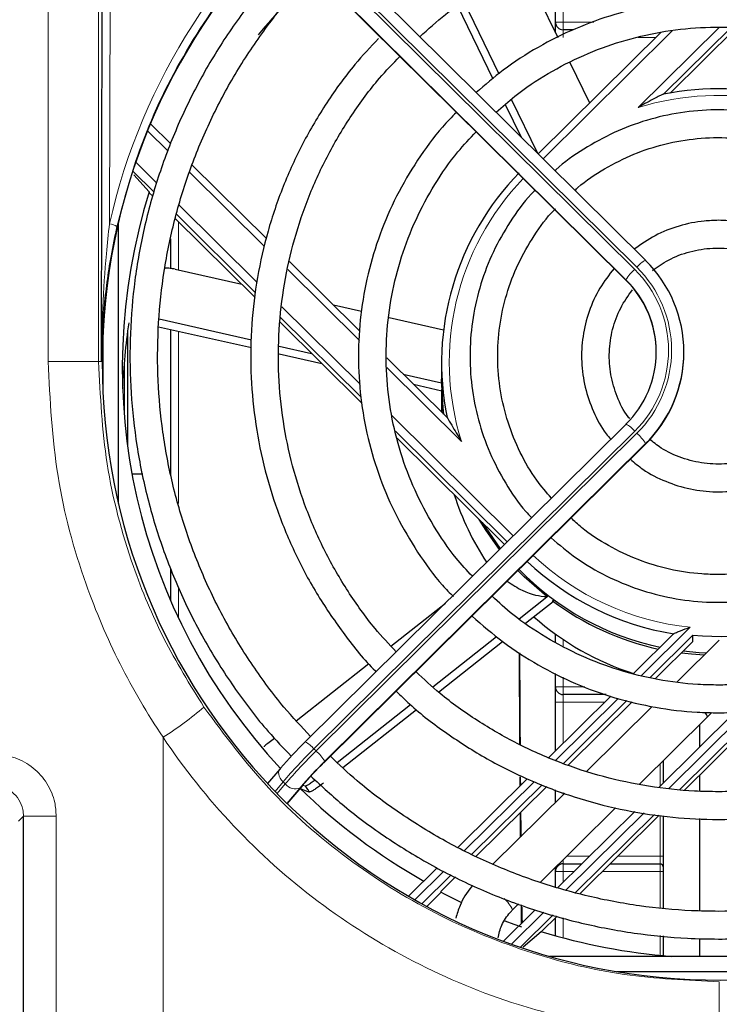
# Model space of a CAD drawing. Header units: millimetres. Extents: x 5 to 418, y 2 to 292.
# Tile 33 of 51: x 91 to 106, y 219 to 240. Entities that reach past the tile are written whole.
import ezdxf

# ---------------------------------------------------------------- set-up
doc = ezdxf.new("R2010")
doc.units = ezdxf.units.MM

msp = doc.modelspace()

# ---------------------------------------------------------------- linework, layer by layer
at = {"color": 7, "linetype": 'Continuous', "lineweight": 18}
for p, q in [((92.8717, 250.3062), (92.8353, 235.7805)), ((91.5077, 232.7976), (91.5077, 250.0171)), ((92.6013, 250.0171), (92.6013, 232.7976)), ((97.2633, 241.6753), (104.2128, 234.7935)), ((104.2599, 234.8401), (97.3105, 241.7219)), ((102.6621, 241.7425), (102.6621, 240.152)), ((97.0553, 241.4615), (104.0242, 234.5603)), ((104.0242, 234.5696), (97.0748, 241.4514)), ((105.0263, 239.9631), (102.2272, 237.1913)), ((102.4955, 240.152), (102.6621, 240.152)), ((102.6621, 240.152), (103.3289, 240.152)), ((102.6621, 240.152), (102.6621, 239.9853)), ((102.6621, 239.9853), (102.6621, 239.8187)), ((104.2903, 238.3007), (106.0372, 240.0306)), ((104.667, 239.8187), (104.287, 239.8187)), ((94.106, 237.3578), (93.6627, 237.7968)), ((93.4073, 237.116), (93.8564, 236.6713)), ((93.8013, 236.4693), (93.3427, 236.9234)), ((96.1947, 235.2894), (94.5663, 236.9019)), ((94.3476, 236.1849), (96.0302, 234.5186)), ((96.0024, 234.2895), (94.2875, 235.9878)), ((94.3274, 235.8323), (94.3274, 234.7833)), ((98.2487, 233.2553), (96.6974, 234.7916)), ((104.0242, 234.5603), (104.0242, 234.5696)), ((96.5699, 233.9842), (98.2647, 232.3059)), ((98.2808, 232.0333), (96.5435, 233.7537)), ((94.3274, 233.4565), (94.3274, 229.7253)), ((91.5077, 232.7976), (92.6013, 232.7976)), ((92.6612, 232.7976), (92.6013, 232.7976)), ((93.1621, 231.5395), (93.1621, 232.874)), ((100.4606, 231.065), (98.841, 232.6688)), ((98.9492, 231.6281), (101.5809, 229.022)), ((104.2128, 231.2901), (97.2633, 224.4083)), ((97.3105, 224.3616), (104.2599, 231.2434)), ((101.4513, 228.8937), (99.0324, 231.2891)), ((97.4795, 224.1092), (104.4485, 231.0103)), ((104.4485, 231.0196), (97.4991, 224.1378)), ((104.4485, 231.0103), (104.4485, 231.0196)), ((94.3274, 227.9111), (94.3274, 227.2475)), ((105.4135, 227.0423), (104.3581, 225.9972)), ((102.6621, 226.7783), (102.6621, 226.6314)), ((102.6621, 225.9592), (102.6621, 225.752)), ((102.4955, 225.752), (102.6621, 225.752)), ((102.6621, 225.752), (103.1325, 225.752)), ((102.6621, 225.5853), (102.6621, 225.752)), ((103.8555, 225.4995), (102.4977, 224.1549)), ((102.6621, 225.5853), (102.6621, 225.4187)), ((102.4955, 225.4187), (102.6621, 225.4187)), ((103.5605, 225.4187), (102.6621, 225.4187)), ((102.6621, 225.4187), (102.6621, 224.5291)), ((106.9313, 225.2545), (105.1871, 223.5272)), ((104.9531, 223.5521), (106.6366, 225.2192)), ((93.9955, 224.6607), (93.9955, 218.6531)), ((97.2633, 224.4083), (97.3105, 224.3616)), ((104.7621, 223.5964), (104.7621, 224.0837)), ((96.5967, 223.6938), (96.4226, 223.4871)), ((96.4689, 223.4394), (96.6438, 223.6471)), ((96.6438, 223.6471), (96.5967, 223.6938)), ((96.9657, 223.5662), (96.6802, 223.2272)), ((96.6862, 223.2212), (97.0129, 223.609)), ((102.0349, 223.6966), (100.5289, 222.2052)), ((102.6621, 223.4594), (102.6621, 223.4115)), ((90.9738, 222.9519), (90.8633, 222.8414)), ((91.6823, 222.9519), (90.9738, 222.9519)), ((91.6823, 222.9519), (91.6823, 218.6531)), ((102.7318, 221.3524), (104.4159, 223.0201)), ((104.6388, 222.9843), (102.9328, 221.2949)), ((104.7621, 222.0853), (104.7621, 222.9645)), ((102.7442, 222.0853), (103.2362, 222.0853)), ((103.8482, 222.0853), (104.7621, 222.0853)), ((104.7621, 221.9187), (104.7621, 222.0853)), ((104.8288, 222.0853), (104.7621, 222.0853)), ((102.6621, 222.0041), (102.6621, 221.9187)), ((102.6621, 221.752), (102.6621, 221.9187)), ((104.7621, 221.752), (104.7621, 221.9187)), ((100.0777, 221.7584), (99.4509, 221.1377)), ((102.4955, 221.752), (102.6621, 221.752)), ((102.8996, 221.752), (102.6621, 221.752)), ((102.6621, 221.752), (102.6621, 221.5168)), ((104.7621, 221.752), (103.5116, 221.752)), ((104.7621, 220.9658), (104.7621, 221.752)), ((104.8288, 221.752), (104.7621, 221.752)), ((101.5457, 220.1778), (102.2426, 220.868)), ((102.4438, 220.8106), (101.7373, 220.111)), ((102.6621, 220.7484), (102.6621, 220.315)), ((104.7621, 219.9345), (104.7621, 220.3633))]:
    msp.add_line(p, q, dxfattribs=at)
at = {"color": 7, "linetype": 'Continuous', "lineweight": 25}
for p, q in [((92.6612, 232.7976), (92.7045, 250.1203)), ((104.4476, 234.9925), (97.4981, 241.8743)), ((102.4955, 240.152), (102.4955, 241.6715)), ((97.0562, 241.4587), (104.0251, 234.5576)), ((101.7891, 241.3684), (102.5444, 239.8151)), ((100.5084, 240.5949), (101.2692, 239.0304)), ((100.3734, 240.5002), (101.1404, 238.9231)), ((102.4955, 239.9158), (102.4955, 240.152)), ((102.8856, 239.9853), (102.6621, 239.9853)), ((106.2948, 240.0291), (104.8385, 238.5869)), ((104.983, 238.6141), (106.4112, 240.0284)), ((104.7849, 239.9355), (102.1205, 237.297)), ((102.8066, 239.2761), (103.2332, 238.3989)), ((101.5371, 238.4795), (102.1045, 237.3127)), ((101.4099, 238.369), (101.7554, 237.6585)), ((94.1625, 237.5131), (93.7247, 237.9467)), ((96.2339, 235.4619), (94.6262, 237.054)), ((93.3638, 236.8463), (93.6979, 236.472)), ((93.6979, 236.472), (93.6979, 236.4557)), ((93.6979, 236.4557), (93.7771, 236.3772)), ((93.0288, 229.7264), (93.0288, 235.8019)), ((94.2603, 235.8988), (95.9899, 234.186)), ((94.1621, 234.8138), (94.1621, 235.4539)), ((98.2604, 233.4551), (96.7362, 234.9646)), ((104.4476, 234.9925), (104.4485, 234.9898)), ((94.2571, 234.7992), (95.6999, 234.4731)), ((104.0242, 234.5603), (104.0251, 234.5576)), ((97.6857, 234.0243), (98.2947, 233.8866)), ((93.9094, 233.7205), (95.9133, 233.2675)), ((96.5316, 233.6496), (98.3037, 231.8947)), ((98.8915, 233.7517), (100.0732, 233.4847)), ((92.6955, 233.4268), (92.6955, 232.1015)), ((93.2288, 233.4649), (93.2288, 230.9485)), ((93.8998, 233.5532), (95.9103, 233.0988)), ((94.1621, 230.3331), (94.1621, 233.4939)), ((96.5101, 233.1327), (97.2143, 232.9735)), ((96.5087, 232.9635), (97.436, 232.7539)), ((105.2788, 232.9954), (105.2788, 233.0047)), ((100.1497, 231.5843), (98.8418, 232.8794)), ((100.0288, 232.7634), (100.0288, 232.4155)), ((99.2, 232.5247), (100.0293, 232.3372)), ((99.4217, 232.3051), (100.0323, 232.1671)), ((100.0288, 232.3691), (100.0288, 232.3555)), ((100.0305, 232.3554), (100.0289, 232.3402)), ((100.0293, 232.3401), (100.0289, 232.3402)), ((100.0288, 232.1679), (100.0288, 231.7039)), ((100.0715, 231.6617), (100.0315, 232.1906)), ((100.0315, 232.1906), (100.0331, 232.1903)), ((104.0251, 231.4425), (97.0757, 224.5607)), ((97.4786, 224.1064), (104.4476, 231.0075)), ((99.07, 231.1359), (101.3928, 228.8357)), ((104.4476, 231.0075), (104.4485, 231.0103)), ((93.5568, 230.3569), (93.324, 230.3569)), ((94.1621, 230.3569), (94.1595, 230.3569)), ((94.1621, 227.6122), (94.1621, 228.3137)), ((101.7084, 227.2251), (102.3436, 227.7267)), ((101.8504, 227.1276), (102.4488, 227.6001)), ((102.3404, 227.7292), (102.3108, 227.7058)), ((102.4305, 227.6146), (102.4608, 227.6386)), ((98.9315, 226.635), (100.1115, 227.5669)), ((99.8398, 225.7495), (101.2227, 226.8415)), ((99.9639, 225.6378), (101.352, 226.734)), ((102.4955, 226.7185), (102.4955, 226.8943)), ((105.0601, 226.9037), (104.1871, 226.0392)), ((105.4755, 226.8703), (104.5469, 225.9507)), ((105.4755, 226.7312), (104.6594, 225.923)), ((106.0457, 226.7621), (105.1327, 225.858)), ((105.4755, 226.7312), (105.4755, 226.8703)), ((96.8822, 225.0167), (98.4562, 226.2597)), ((102.4955, 225.752), (102.4955, 226.0423)), ((102.4955, 225.4187), (102.4955, 225.752)), ((103.6926, 225.5495), (102.3505, 224.2204)), ((103.5936, 225.5853), (102.6621, 225.5853)), ((104.0459, 225.4546), (102.6674, 224.0895)), ((97.7681, 224.1134), (99.354, 225.3658)), ((97.891, 224.0008), (99.487, 225.2612)), ((102.4955, 224.3641), (102.4955, 225.4187)), ((104.1594, 225.4279), (102.7732, 224.0551)), ((104.5947, 225.3252), (103.1789, 223.9232)), ((105.2929, 223.516), (107.0646, 225.2704)), ((104.3153, 223.6412), (105.7873, 225.0989)), ((104.7402, 223.5747), (106.3819, 225.2004)), ((105.7873, 225.0989), (105.8832, 225.1938)), ((105.6249, 224.4507), (105.6249, 224.938)), ((96.2647, 224.529), (96.4071, 224.6415)), ((97.0748, 224.5579), (97.0757, 224.5607)), ((96.5261, 223.9714), (96.2615, 223.6573)), ((96.5415, 223.9863), (96.5261, 223.9714)), ((97.4786, 224.1064), (97.4795, 224.1092)), ((104.8288, 224.1497), (104.8288, 223.6624)), ((101.885, 223.7595), (100.387, 222.2761)), ((105.6249, 223.4898), (105.6249, 223.8448)), ((96.6878, 223.2197), (97.0282, 223.6239)), ((97.0282, 223.6239), (97.0129, 223.609)), ((97.082, 223.6), (97.02, 223.6175)), ((102.2055, 223.6321), (100.6855, 222.127)), ((102.3072, 223.5936), (100.779, 222.0803)), ((97.1574, 223.4754), (97.1574, 223.4878)), ((97.1574, 223.4754), (97.171, 223.4736)), ((102.6972, 223.4461), (101.1429, 221.907)), ((102.4955, 223.2464), (102.4955, 223.5224)), ((102.167, 221.5138), (103.7989, 223.1298)), ((90.9738, 218.6752), (90.9738, 222.9519)), ((102.5489, 221.4046), (104.213, 223.0526)), ((103.0237, 221.2689), (104.7396, 222.9681)), ((104.8288, 222.9538), (104.8288, 222.0853)), ((105.6249, 220.8974), (105.6249, 222.8963)), ((104.8288, 222.0853), (104.8288, 221.852)), ((99.9352, 221.8287), (99.3158, 221.2153)), ((102.4955, 221.752), (102.4955, 221.8391)), ((102.6621, 221.9187), (103.0679, 221.9187)), ((103.6799, 221.9187), (104.7621, 221.9187)), ((104.8288, 221.852), (104.8288, 221.752)), ((100.235, 221.6808), (99.6016, 221.0535)), ((100.3288, 221.6345), (100.0174, 221.3262)), ((102.4955, 221.4199), (102.4955, 221.752)), ((104.8288, 221.752), (104.8288, 220.9595)), ((100.0174, 221.303), (99.7074, 220.9959)), ((100.0174, 221.303), (100.0174, 221.3262)), ((101.5673, 220.92), (101.6973, 221.0487)), ((101.3735, 220.2407), (102.0596, 220.9201)), ((101.5673, 220.92), (101.5691, 220.9251)), ((102.1958, 220.449), (102.5347, 220.7847)), ((102.4955, 220.3607), (102.4955, 220.7458)), ((101.7936, 220.1178), (102.1832, 220.4529)), ((104.8288, 220.3567), (104.8288, 219.9282)), ((105.6249, 219.9131), (105.6249, 220.2983)), ((109.7217, 219.9131), (102.3692, 219.9131)), ((103.8269, 219.5831), (108.264, 219.5831))]:
    msp.add_line(p, q, dxfattribs=at)
at = {"color": 7, "linetype": 'Continuous', "lineweight": 25, "flags": 128}
for points in [[(100.0782, 231.6551), (100.0617, 231.7944), (100.0288, 232.4155)], [(101.2859, 228.7299), (100.9947, 229.1363), (100.8438, 229.3793)], [(101.3065, 228.7502), (101.3008, 228.7575), (100.9133, 229.3105)], [(102.3108, 227.7058), (101.8203, 228.1342), (101.6843, 228.2712)], [(105.7607, 226.4798), (105.6103, 226.4884), (105.2646, 226.5223)], [(105.716, 226.4356), (105.4424, 226.4559), (105.2232, 226.4813)], [(101.4011, 220.6824), (101.5956, 220.6103), (101.7575, 220.5529)]]:
    msp.add_lwpolyline(points, dxfattribs=at)
at = {"color": 7, "linetype": 'Continuous', "lineweight": 18, "flags": 128}
msp.add_lwpolyline([(96.5261, 223.9714), (96.5191, 223.9621), (96.5048, 223.9316), (96.4992, 223.896), (96.5024, 223.8568), (96.5144, 223.8153), (96.5347, 223.7733), (96.5625, 223.7322), (96.5967, 223.6938)], dxfattribs=at)
at = {"color": 7, "linetype": 'Continuous', "lineweight": 25}
for centre, radius, start, end in [((105.9339, 231.6672), 12.8452, 132.10829, 140.27368), ((102.6621, 240.152), 0.1667, 180, 270), ((106.0297, 232.6648), 6.0408, 49.86725, 101.37314), ((105.9336, 232.7624), 5.9042, 135.65597, 191.50579), ((105.8193, 232.6642), 12.7054, 162.56041, 223.08598), ((102.4894, 233.0047), 2.789, 314.6228, 45.3772), ((102.4797, 233.0047), 2.1987, 314.6228, 45.3772), ((102.4763, 232.9935), 2.2025, 0.04914, 45.34844), ((105.7822, 231.7495), 12.6701, 171.42159, 177.93167), ((102.485, 232.9978), 2.7938, 314.65156, 359.95086), ((105.944, 231.7056), 5.9166, 197.64603, 213.38183), ((106.0193, 232.8445), 6.0216, 226.61653, 260.8109), ((106.0146, 232.4878), 6.0119, 224.17837, 257.98118), ((106.0209, 232.456), 6.0275, 233.43893, 257.56509), ((106.0292, 232.896), 6.051, 264.75057, 295.57479), ((106.0158, 231.7732), 6.0162, 228.48747, 252.32257), ((102.6621, 225.752), 0.1667, 180, 270), ((105.6367, 225.0782), 0.152, 7.81766, 49.30313), ((105.6373, 225.0784), 0.1514, 7.79823, 49.23335), ((103.436, 218.0882), 9.0732, 134.51546, 139.45389), ((103.8603, 217.668), 9.0732, 134.51546, 139.45389), ((103.0456, 218.4481), 7.939, 134.51546, 139.45389), ((105.9738, 232.7901), 12.9044, 225.64727, 240.64032), ((97.4603, 224.4645), 1.0345, 241.66822, 252.97404), ((102.6621, 221.752), 0.1667, 90, 180), ((104.7621, 221.852), 0.0667, 0, 90), ((106.0067, 232.8056), 12.9685, 242.49438, 244.7362), ((106.0275, 232.9037), 13.0308, 252.84116, 265.49708)]:
    msp.add_arc(centre, radius, start, end, dxfattribs=at)
at = {"color": 7, "linetype": 'Continuous', "lineweight": 18}
for centre, radius, start, end in [((106.0287, 232.6885), 5.8753, 49.84122, 107.21115), ((105.9335, 232.7867), 5.7373, 136.12407, 197.46288), ((92.7993, 235.4306), 0.3518, 55.6099, 84.11436), ((104.7051, 234.4837), 0.5703, 116.84333, 141.31246), ((102.4851, 233.0418), 2.5267, 314.6228, 45.3772), ((104.8414, 234.0725), 0.9565, 131.08898, 148.68964), ((102.484, 233.0418), 2.4611, 314.6228, 45.3772), ((103.7676, 230.9336), 0.5703, 38.68754, 63.15667), ((103.6313, 230.5225), 0.9565, 31.31036, 48.91102), ((106.0214, 232.8684), 5.8578, 226.82206, 264.04341), ((90.184, 230.7948), 7.2218, 301.85498, 310.58736), ((105.2149, 216.3211), 11.3415, 134.51546, 139.45389), ((96.8182, 224.0518), 0.5703, 38.68754, 63.15667), ((105.262, 216.2744), 11.3415, 134.51546, 139.45389), ((96.6818, 223.6407), 0.9565, 31.31036, 48.91102), ((96.8561, 223.8109), 0.2682, 217.65732, 294.11615), ((100.7151, 220.4703), 0.9675, 28.03946, 46.14716), ((191.8415, 218.6766), 85.7987, 179.541225, 180.109953)]:
    msp.add_arc(centre, radius, start, end, dxfattribs=at)
at = {"color": 7, "linetype": 'Continuous', "lineweight": 25}
for centre, major_axis, ratio, start_param, end_param in [((106.0455, 232.7641), (0, 13.3665), 0.9999969, 4.7998964, 10.9030624), ((106.0288, 232.4338), (0.8788, 6.1336), 0.967663, 1.7478283, 1.7516309), ((106.0288, 232.4338), (-2.4932, 5.6536), 0.9653115, 2.0699001, 2.0737027), ((101.8186, 232.5853), (0, 13.9252), 0.0087269, 2.0242491, 2.1907145), ((101.8186, 232.5853), (0, 13.0408), 0.0087269, 2.0576214, 2.2403793), ((101.8186, 232.5853), (0, 13.9252), 0.0087269, 2.2531169, 2.2719857), ((101.8186, 232.5853), (0, 13.0408), 0.0087269, 2.3103876, 2.3296617), ((101.8186, 232.5853), (0, 13.9252), 0.0087269, 2.3277913, 2.3814501), ((101.8186, 232.5853), (0, 13.0408), 0.0087269, 2.3927679, 2.4543727), ((101.8186, 232.5853), (0, 13.9252), 0.0087269, 2.5498784, 2.6046229), ((101.8186, 232.5853), (0, 13.0408), 0.0087269, 2.668315, 2.7294825)]:
    msp.add_ellipse(centre, major_axis=major_axis, ratio=ratio, start_param=start_param, end_param=end_param, dxfattribs=at)
at = {"color": 7, "linetype": 'Continuous', "lineweight": 18}
for centre, major_axis, ratio, start_param, end_param in [((106.0455, 232.7869), (0, 13.5452), 0.9999969, 4.8943935, 7.6311291), ((106.0288, 232.3852), (-5.2587, 11.8297), 0.9663634, 1.9279981, 1.9295244)]:
    msp.add_ellipse(centre, major_axis=major_axis, ratio=ratio, start_param=start_param, end_param=end_param, dxfattribs=at)
for points, knots in [([(108.7604, 219.6635), (108.869, 219.6869), (109.4124, 219.804), (110.6666, 220.1659), (112.4491, 220.9483), (114.3298, 222.1778), (115.9718, 223.7053), (117.3459, 225.4834), (118.3998, 227.4738), (119.1167, 229.6219), (119.4556, 231.8662), (119.4186, 234.1454), (118.9882, 236.3884), (118.1897, 238.5327), (117.0311, 240.5078), (115.5624, 242.2603), (113.8142, 243.7312), (111.8549, 244.8876), (109.7301, 245.6881), (107.5138, 246.1263), (105.2605, 246.1792), (103.0367, 245.8649), (100.9022, 245.1785), (98.9088, 244.1548), (97.1185, 242.8081), (95.5659, 241.1839), (94.3161, 239.3161), (93.4585, 237.468), (93.133, 236.2331), (92.9979, 235.7209)], [0, 0, 0, 0, 0.0057927, 0.0289909, 0.0679712, 0.1069529, 0.1459199, 0.1848886, 0.2242933, 0.2636993, 0.3034589, 0.3432187, 0.3831638, 0.4231078, 0.4629823, 0.5028549, 0.5424314, 0.582006, 0.6211917, 0.6603764, 0.699254, 0.7381318, 0.7769165, 0.8157024, 0.8546452, 0.8935897, 0.9328725, 0.9721568, 1, 1, 1, 1]), ([(92.8353, 235.7805), (92.8124, 235.5651), (92.7065, 234.5717), (92.6643, 233.5797), (92.6612, 232.802), (92.6612, 232.7976)], [0, 0, 0, 0, 0.2159075, 0.9955433, 1, 1, 1, 1]), ([(93.9955, 224.6607), (93.9955, 224.6607), (93.6521, 225.1701), (93.0229, 226.2426), (92.2247, 228.1295), (91.6298, 230.3282), (91.5488, 231.9666), (91.5077, 232.7976)], [0, 0, 0, 0, 0.00000232, 0.21374987, 0.4310304, 0.71142253, 1, 1, 1, 1]), ([(92.6013, 232.7976), (92.6367, 232.0545), (92.7086, 230.5469), (93.2507, 228.5336), (93.9786, 226.7692), (94.5796, 225.7994), (94.8826, 225.3105)], [0, 0, 0, 0, 0.2804789, 0.5691006, 0.7827892, 1, 1, 1, 1]), ([(94.8826, 225.3105), (95.3281, 224.7118), (96.2319, 223.4972), (97.9427, 222.0033), (99.8776, 220.7866), (101.9096, 219.9586), (103.9908, 219.4551), (105.3553, 219.3944), (106.0455, 219.3636)], [0, 0, 0, 0, 0.1698682, 0.3446607, 0.5145151, 0.6893038, 0.842835, 1, 1, 1, 1]), ([(102.4455, 218.6531), (102.194, 218.7224), (101.155, 219.0085), (99.3982, 219.746), (97.3096, 221.0488), (95.4763, 222.695), (94.4495, 223.9801), (93.9955, 224.6607), (93.9955, 224.6607)], [0, 0, 0, 0, 0.0738404, 0.3051268, 0.5364223, 0.768207, 0.9999981, 1, 1, 1, 1]), ([(91.6823, 222.9519), (91.676, 223.0494), (91.6598, 223.2967), (91.5005, 223.6717), (91.1987, 224.011), (90.7985, 224.2417), (90.4982, 224.2715), (90.3479, 224.2864)], [0, 0, 0, 0, 0.1399457, 0.354707, 0.569707, 0.7848075, 1, 1, 1, 1]), ([(90.3086, 223.6199), (90.3835, 223.6123), (90.5333, 223.5973), (90.7328, 223.4818), (90.8832, 223.312), (90.9626, 223.1244), (90.9706, 223.0007), (90.9738, 222.9519)], [0, 0, 0, 0, 0.21511617, 0.43028589, 0.64538411, 0.86014503, 1, 1, 1, 1])]:
    msp.add_open_spline(points, degree=3, knots=knots, dxfattribs=at)
at = {"color": 7, "linetype": 'Continuous', "lineweight": 25}
for points, knots in [([(99.5585, 239.834), (99.741, 239.9992), (100.17, 240.3877), (100.9244, 240.9054), (101.7977, 241.3938), (102.7202, 241.7859), (103.6785, 242.0808), (104.6629, 242.2744), (105.6624, 242.3646), (106.6659, 242.3505), (107.6623, 242.2322), (108.6408, 242.0112), (109.5901, 241.6894), (110.5011, 241.2719), (111.3589, 240.758), (112.029, 240.2764), (112.3835, 239.9397), (112.497, 239.8319)], [0, 0, 0, 0, 0.05207505, 0.12245527, 0.19283204, 0.26320557, 0.33357621, 0.40394443, 0.47431078, 0.54467587, 0.61504035, 0.68540471, 0.75576964, 0.82613583, 0.89650393, 0.9668745, 1, 1, 1, 1]), ([(96.8414, 241.6651), (96.8082, 241.6334), (96.4966, 241.3365), (95.9783, 240.705), (95.2996, 239.7745), (94.717, 238.7799), (94.2258, 237.7389), (93.8327, 236.6575), (93.5401, 235.5454), (93.3508, 234.4115), (93.2661, 233.2654), (93.2868, 232.1163), (93.4128, 230.9739), (93.6429, 229.8475), (93.9753, 228.7465), (94.4074, 227.68), (94.9347, 226.6561), (95.5567, 225.6867), (96.169, 224.8777), (96.6048, 224.4238), (96.7743, 224.2472)], [0, 0, 0, 0, 0.0071168, 0.0668057, 0.1264927, 0.1861778, 0.2458612, 0.3055428, 0.365223, 0.424902, 0.48458, 0.5442574, 0.6039344, 0.6636115, 0.7232888, 0.7829668, 0.8426458, 0.9023261, 0.9620078, 1, 1, 1, 1]), ([(97.1915, 224.6753), (96.9957, 224.8841), (96.5433, 225.3667), (95.9289, 226.2025), (95.34, 227.1597), (94.8462, 228.1691), (94.4486, 229.2189), (94.1515, 230.3011), (93.9573, 231.4058), (93.8677, 232.5237), (93.8835, 233.6449), (94.0045, 234.7599), (94.2298, 235.8589), (94.5573, 236.9325), (94.9844, 237.971), (95.5063, 238.9666), (96.1229, 239.9065), (96.7129, 240.6699), (97.1263, 241.089), (97.2761, 241.2409)], [0, 0, 0, 0, 0.0467107, 0.1079346, 0.1691606, 0.2303888, 0.291619, 0.352851, 0.4140845, 0.4753194, 0.5365551, 0.5977912, 0.6590273, 0.7202628, 0.7814974, 0.8427308, 0.9039626, 0.9651925, 1, 1, 1, 1]), ([(111.2775, 238.6243), (111.0801, 238.7954), (110.6552, 239.1639), (109.9237, 239.6294), (109.1127, 240.0334), (108.2582, 240.3393), (107.374, 240.5455), (106.4716, 240.6485), (105.5632, 240.6472), (104.661, 240.5415), (103.7774, 240.3327), (102.9237, 240.0243), (102.1138, 239.6178), (101.39, 239.1547), (100.9719, 238.7902), (100.7808, 238.6236)], [0, 0, 0, 0, 0.0682498, 0.1469204, 0.225596, 0.3042763, 0.3829608, 0.4616487, 0.5403391, 0.6190309, 0.6977229, 0.7764138, 0.8551027, 0.9337885, 1, 1, 1, 1]), ([(101.2117, 238.1969), (101.3444, 238.3169), (101.6916, 238.6307), (102.3285, 239.0474), (103.101, 239.4475), (103.9193, 239.7488), (104.7677, 239.9511), (105.6346, 240.0503), (106.5072, 240.0452), (107.3729, 239.936), (108.2187, 239.7239), (109.0333, 239.4134), (109.8006, 239.004), (110.4106, 238.5971), (110.7343, 238.2988), (110.8454, 238.1964)], [0, 0, 0, 0, 0.0509735, 0.1333497, 0.2157197, 0.2980839, 0.3804432, 0.4627986, 0.5451513, 0.6275027, 0.7098538, 0.7922059, 0.8745606, 0.956919, 1, 1, 1, 1]), ([(98.6622, 239.7943), (98.4888, 239.61), (98.0806, 239.176), (97.5316, 238.4134), (97.0086, 237.5296), (96.5819, 236.5955), (96.2527, 235.6238), (96.0253, 234.6239), (95.9018, 233.6062), (95.8835, 232.5814), (95.9707, 231.5601), (96.1624, 230.5529), (96.4564, 229.5701), (96.8505, 228.6228), (97.3376, 227.7176), (97.924, 226.8753), (98.3532, 226.3281), (98.6052, 226.0853), (98.6103, 226.0803)], [0, 0, 0, 0, 0.0500006, 0.1177667, 0.1855299, 0.2532902, 0.3210478, 0.3888031, 0.4565565, 0.5243086, 0.5920599, 0.659811, 0.7275623, 0.7953147, 0.8630686, 0.9308245, 0.9985829, 1, 1, 1, 1]), ([(99.0441, 226.5099), (98.8891, 226.6758), (98.5073, 227.0847), (97.9914, 227.8134), (97.4923, 228.6746), (97.0905, 229.5853), (96.7865, 230.5322), (96.5849, 231.5055), (96.4874, 232.4944), (96.4954, 233.4881), (96.6086, 234.4754), (96.8258, 235.4455), (97.145, 236.3875), (97.5614, 237.292), (98.0744, 238.1453), (98.5952, 238.8577), (98.976, 239.253), (99.1262, 239.4089)], [0, 0, 0, 0, 0.0476506, 0.1174021, 0.1871573, 0.2569159, 0.3266779, 0.3964427, 0.4662098, 0.5359786, 0.6057484, 0.675518, 0.7452866, 0.8150537, 0.8848184, 0.9545804, 1, 1, 1, 1]), ([(104.8385, 238.5869), (104.8378, 238.5875), (104.8363, 238.5886), (104.8221, 238.5844), (104.7787, 238.5667), (104.6184, 238.489), (104.4454, 238.3928), (104.31, 238.3125), (104.2909, 238.3011), (104.2903, 238.3007)], [0, 0, 0, 0, 0.0278674, 0.0623947, 0.1229862, 0.3040573, 0.9014966, 0.9967873, 1, 1, 1, 1]), ([(109.5638, 236.9272), (109.5232, 236.9661), (109.3019, 237.1777), (108.8319, 237.4844), (108.1654, 237.8328), (107.4511, 238.0786), (106.7105, 238.2251), (105.9562, 238.2673), (105.2032, 238.2051), (104.4669, 238.0387), (103.7589, 237.7745), (103.1039, 237.4061), (102.6798, 237.1218), (102.4988, 236.9427), (102.4955, 236.9394)], [0, 0, 0, 0, 0.02193244, 0.11952459, 0.21712769, 0.31474127, 0.41236411, 0.50999432, 0.60762955, 0.70526654, 0.80290208, 0.90053337, 0.99815791, 1, 1, 1, 1]), ([(100.3512, 238.1958), (100.2488, 238.0915), (99.9355, 237.7727), (99.4966, 237.1648), (99.0397, 236.3882), (98.6813, 235.5609), (98.421, 234.6989), (98.2637, 233.8126), (98.2112, 232.9143), (98.2643, 232.0161), (98.422, 231.1299), (98.6828, 230.2682), (99.0414, 229.441), (99.4993, 228.6654), (99.9174, 228.0825), (100.2071, 227.7864), (100.2866, 227.7052)], [0, 0, 0, 0, 0.0377638, 0.11552, 0.1932711, 0.2710173, 0.348759, 0.4264968, 0.5042318, 0.581965, 0.6596973, 0.7374299, 0.8151639, 0.8929005, 0.9706407, 1, 1, 1, 1]), ([(100.6965, 228.1462), (100.5779, 228.2742), (100.2631, 228.6143), (99.8433, 229.2404), (99.4374, 230.0041), (99.1312, 230.8134), (98.925, 231.6527), (98.8229, 232.5107), (98.8261, 233.3746), (98.9346, 234.2319), (99.147, 235.0698), (99.4593, 235.8769), (99.8706, 236.6381), (100.3087, 237.2784), (100.6417, 237.6317), (100.7764, 237.7747)], [0, 0, 0, 0, 0.0491774, 0.1305639, 0.2119569, 0.2933562, 0.3747612, 0.4561709, 0.5375841, 0.6189993, 0.7004142, 0.7818273, 0.8632371, 0.9446423, 1, 1, 1, 1]), ([(102.9191, 236.5061), (102.94, 236.5262), (103.1303, 236.7096), (103.5565, 236.982), (104.1866, 237.3059), (104.8643, 237.5255), (105.5656, 237.6457), (106.2777, 237.6615), (106.9839, 237.5726), (107.6701, 237.3825), (108.3161, 237.0896), (108.81, 236.7928), (109.0592, 236.568), (109.1334, 236.501)], [0, 0, 0, 0, 0.0128844, 0.1176609, 0.2224221, 0.3271694, 0.4319051, 0.5366323, 0.6413551, 0.7460763, 0.8508, 0.9555306, 1, 1, 1, 1]), ([(102.057, 236.5066), (102.0284, 236.4789), (101.8204, 236.2771), (101.5076, 235.8328), (101.1349, 235.1839), (100.8651, 234.4839), (100.6945, 233.755), (100.6287, 233.0094), (100.6683, 232.2619), (100.8133, 231.5277), (101.0585, 230.8192), (101.4072, 230.1573), (101.7189, 229.6857), (101.9361, 229.4615), (101.9795, 229.4167)], [0, 0, 0, 0, 0.015305, 0.1114103, 0.2075049, 0.3035889, 0.3996633, 0.4957302, 0.591792, 0.6878514, 0.783911, 0.879974, 0.9760431, 1, 1, 1, 1]), ([(102.4074, 229.8405), (102.2993, 229.9662), (102.0377, 230.2704), (101.7207, 230.8249), (101.4529, 231.4769), (101.2888, 232.1631), (101.2281, 232.8652), (101.2732, 233.5689), (101.4236, 234.2575), (101.673, 234.919), (102.0268, 235.528), (102.3072, 235.9261), (102.487, 236.0957), (102.4955, 236.1038)], [0, 0, 0, 0, 0.0721859, 0.1746744, 0.2771784, 0.3796969, 0.4822273, 0.5847659, 0.6873075, 0.7898465, 0.8923782, 0.994899, 1, 1, 1, 1]), ([(92.9979, 235.7209), (92.953, 235.5087), (92.8277, 234.9168), (92.7016, 233.947), (92.6634, 233.186), (92.6612, 232.8019), (92.6612, 232.7976)], [0, 0, 0, 0, 0.2166668, 0.6043637, 0.995567, 1, 1, 1, 1]), ([(106.0288, 235.8572), (105.9261, 235.8541), (105.637, 235.8452), (105.169, 235.747), (104.651, 235.5457), (104.3514, 235.3359), (104.2046, 235.2331)], [0, 0, 0, 0, 0.156938, 0.4414467, 0.7262504, 1, 1, 1, 1]), ([(107.8477, 235.2278), (107.7338, 235.3132), (107.4709, 235.5103), (106.9932, 235.7128), (106.494, 235.8384), (106.1681, 235.8516), (106.0288, 235.8572)], [0, 0, 0, 0, 0.21761833, 0.50240245, 0.78726196, 1, 1, 1, 1]), ([(104.5954, 234.7701), (104.7089, 234.8507), (104.9579, 235.0275), (105.4059, 235.1905), (105.778, 235.2532), (105.9866, 235.2566), (106.0288, 235.2572)], [0, 0, 0, 0, 0.2707678, 0.5943959, 0.9178989, 1, 1, 1, 1]), ([(106.0288, 235.2572), (106.111, 235.2547), (106.3594, 235.2472), (106.766, 235.1554), (107.1693, 234.9906), (107.378, 234.8285), (107.4557, 234.7682)], [0, 0, 0, 0, 0.1600808, 0.483779, 0.8079229, 1, 1, 1, 1]), ([(94.2571, 234.7992), (94.2213, 234.8058), (94.1496, 234.8188), (94.0682, 234.8217), (94.0343, 234.8153), (94.0264, 234.8138)], [0, 0, 0, 0, 0.4349293, 0.8696766, 1, 1, 1, 1]), ([(103.7657, 234.8138), (103.6576, 234.6748), (103.4355, 234.389), (103.211, 233.8866), (103.0757, 233.3462), (103.0476, 232.7895), (103.1232, 232.2365), (103.3081, 231.7126), (103.5043, 231.3328), (103.6618, 231.1554), (103.6961, 231.1167)], [0, 0, 0, 0, 0.13115492, 0.26959389, 0.40799645, 0.54636908, 0.6847229, 0.82306863, 0.96142017, 1, 1, 1, 1]), ([(104.1056, 231.5613), (104.0935, 231.5752), (103.9728, 231.7139), (103.8237, 232.0363), (103.6789, 232.5089), (103.6463, 233.0067), (103.7192, 233.4974), (103.8859, 233.9601), (104.0724, 234.2241), (104.1632, 234.3526)], [0, 0, 0, 0, 0.0184, 0.1832669, 0.3482121, 0.5132266, 0.6782876, 0.8433558, 1, 1, 1, 1]), ([(100.1481, 231.5847), (100.1484, 231.5849), (100.1493, 231.5854), (100.1569, 231.5746), (100.1803, 231.5371), (100.2679, 231.3875), (100.3673, 231.2183), (100.4486, 231.0846), (100.4602, 231.0656), (100.4606, 231.065)], [0, 0, 0, 0, 0.0278674, 0.0623947, 0.1229862, 0.3040573, 0.9014966, 0.9967873, 1, 1, 1, 1]), ([(107.5349, 231.1175), (107.4164, 231.0283), (107.1652, 230.839), (106.7135, 230.6592), (106.2208, 230.5658), (105.7175, 230.578), (105.231, 230.6968), (104.8223, 230.8793), (104.6095, 231.0546), (104.5248, 231.1244)], [0, 0, 0, 0, 0.136208, 0.2888636, 0.4414584, 0.5940099, 0.7465409, 0.8990709, 1, 1, 1, 1]), ([(104.119, 230.6822), (104.2077, 230.6066), (104.4381, 230.4103), (104.8796, 230.1893), (105.4143, 230.021), (105.9735, 229.9591), (106.5346, 230.0006), (107.076, 230.1483), (107.5571, 230.3715), (107.8223, 230.5834), (107.9419, 230.679)], [0, 0, 0, 0, 0.0840898, 0.2182789, 0.3525044, 0.4867624, 0.6210445, 0.7553382, 0.8896282, 1, 1, 1, 1]), ([(106.0288, 228.1827), (105.9083, 228.1854), (105.5515, 228.1934), (104.9627, 228.285), (104.2814, 228.4899), (103.6425, 228.7981), (103.1541, 229.1077), (102.9088, 229.3399), (102.8345, 229.4102)], [0, 0, 0, 0, 0.1030574, 0.3052167, 0.5075113, 0.7098126, 0.9121281, 1, 1, 1, 1]), ([(109.228, 229.4053), (109.2061, 229.3832), (109.0187, 229.1937), (108.5975, 228.91), (107.9753, 228.5712), (107.303, 228.3372), (106.6488, 228.2042), (106.2205, 228.1893), (106.0288, 228.1827)], [0, 0, 0, 0, 0.0267893, 0.2291713, 0.4315237, 0.6338486, 0.8361502, 1, 1, 1, 1]), ([(102.4003, 228.9803), (102.5801, 228.828), (102.951, 228.514), (103.5912, 228.1429), (104.2862, 227.8509), (105.0168, 227.6607), (105.6037, 227.589), (105.9418, 227.584), (106.0288, 227.5827)], [0, 0, 0, 0, 0.17789, 0.3669878, 0.5561066, 0.7452445, 0.9343985, 1, 1, 1, 1]), ([(106.0288, 227.5827), (106.1643, 227.5857), (106.5506, 227.5944), (107.1833, 227.6899), (107.9086, 227.899), (108.595, 228.2103), (109.1855, 228.5705), (109.5125, 228.861), (109.6523, 228.9852)], [0, 0, 0, 0, 0.1020696, 0.2911507, 0.4803412, 0.6695267, 0.8587017, 1, 1, 1, 1]), ([(101.4506, 228.0398), (101.5628, 227.9669), (101.9089, 227.7422), (102.1487, 227.7205), (102.3108, 227.7058)], [0, 0, 0, 0, 0.32423281, 1, 1, 1, 1]), ([(106.0288, 225.7895), (105.8794, 225.7923), (105.4399, 225.8005), (104.7138, 225.8925), (103.8673, 226.0999), (103.0515, 226.4077), (102.2819, 226.813), (101.631, 227.2477), (101.2706, 227.5793), (101.1229, 227.7152)], [0, 0, 0, 0, 0.0829292, 0.2439123, 0.4049667, 0.5660233, 0.7270847, 0.8881535, 1, 1, 1, 1]), ([(110.9365, 227.7135), (110.7668, 227.5605), (110.3823, 227.2139), (109.704, 226.77), (108.9292, 226.3739), (108.1098, 226.0754), (107.2607, 225.8777), (106.5615, 225.7977), (106.1501, 225.7914), (106.0288, 225.7895)], [0, 0, 0, 0, 0.127303, 0.2884054, 0.4494956, 0.6105746, 0.771644, 0.9327059, 1, 1, 1, 1]), ([(100.6891, 227.2856), (100.9107, 227.0919), (101.3592, 226.6999), (102.1163, 226.2132), (102.9266, 225.8077), (103.7802, 225.4992), (104.6638, 225.2919), (105.4187, 225.2003), (105.8748, 225.1922), (106.0288, 225.1895)], [0, 0, 0, 0, 0.1506557, 0.3047895, 0.4589331, 0.6130859, 0.7672469, 0.9214146, 1, 1, 1, 1]), ([(106.0288, 225.1895), (106.1906, 225.1925), (106.6544, 225.2011), (107.4166, 225.2959), (108.2995, 225.5058), (109.1523, 225.8168), (109.9614, 226.2249), (110.7109, 226.7093), (111.1524, 227.0973), (111.3677, 227.2865)], [0, 0, 0, 0, 0.0825332, 0.2366491, 0.390827, 0.5450029, 0.6991747, 0.8533404, 1, 1, 1, 1]), ([(105.0577, 226.9002), (105.0587, 226.9018), (105.0608, 226.9053), (105.081, 226.9165), (105.1282, 226.9375), (105.2402, 226.9809), (105.3437, 227.0179), (105.4129, 227.0421), (105.4135, 227.0423)], [0, 0, 0, 0, 0.062674, 0.1400409, 0.2626469, 0.5001024, 0.9961653, 1, 1, 1, 1]), ([(106.0288, 223.4789), (105.856, 223.4817), (105.3493, 223.4899), (104.5119, 223.5824), (103.5309, 223.7903), (102.5775, 224.1006), (101.6616, 224.5071), (100.7965, 225.0093), (100.0591, 225.5321), (99.644, 225.9198), (99.472, 226.0804)], [0, 0, 0, 0, 0.0716425, 0.2100004, 0.3484046, 0.4868097, 0.6252172, 0.7636283, 0.9020441, 1, 1, 1, 1]), ([(112.5679, 226.0527), (112.3327, 225.8439), (111.8488, 225.4143), (111.0334, 224.8651), (110.1534, 224.3882), (109.2262, 224.0072), (108.2643, 223.7239), (107.2947, 223.5464), (106.5454, 223.4839), (106.1289, 223.4799), (106.0288, 223.4789)], [0, 0, 0, 0, 0.1313911, 0.2704424, 0.409487, 0.5485252, 0.6875579, 0.8265858, 0.9583305, 1, 1, 1, 1]), ([(106.0288, 222.8789), (106.2124, 222.8819), (106.7403, 222.8904), (107.6094, 222.985), (108.6219, 223.1948), (109.6076, 223.5073), (110.5565, 223.9167), (111.4569, 224.4214), (112.297, 225.0019), (112.7983, 225.4539), (113.0447, 225.6761)], [0, 0, 0, 0, 0.0710987, 0.2044014, 0.3377453, 0.4710883, 0.6044291, 0.7377667, 0.8711004, 1, 1, 1, 1]), ([(99.0466, 225.6591), (99.1414, 225.5652), (99.4799, 225.2301), (100.1364, 224.7339), (101.0047, 224.1782), (101.9298, 223.718), (102.8962, 223.3522), (103.8956, 223.0859), (104.8991, 222.9251), (105.614, 222.8806), (105.9845, 222.8791), (106.0288, 222.8789)], [0, 0, 0, 0, 0.05213832, 0.18607482, 0.32001717, 0.45396522, 0.5879186, 0.72187675, 0.85583892, 0.98276985, 1, 1, 1, 1]), ([(96.2647, 224.529), (96.2353, 224.5054), (96.2046, 224.4809), (96.1846, 224.4554), (96.1838, 224.4543)], [0, 0, 0, 0, 0.9600795, 1, 1, 1, 1]), ([(106.0288, 220.8877), (105.833, 220.8905), (105.2603, 220.8988), (104.3134, 220.9915), (103.2009, 221.1999), (102.1128, 221.5112), (101.0588, 221.9212), (100.0471, 222.4258), (99.09, 223.024), (98.2744, 223.6296), (97.8116, 224.0678), (97.6214, 224.2478)], [0, 0, 0, 0, 0.0632174, 0.1848828, 0.30658, 0.4282778, 0.5499768, 0.6716777, 0.7933812, 0.9150879, 1, 1, 1, 1]), ([(114.4369, 224.2471), (114.3682, 224.1776), (114.0356, 223.8414), (113.3667, 223.3137), (112.4372, 222.6749), (111.4464, 222.1306), (110.4102, 221.6784), (109.3357, 221.3234), (108.2326, 221.0707), (107.1269, 220.9157), (106.3893, 220.8969), (106.0288, 220.8877)], [0, 0, 0, 0, 0.0317163, 0.1534352, 0.27515, 0.3968606, 0.5185675, 0.6402709, 0.7619714, 0.8836695, 1, 1, 1, 1]), ([(97.1983, 223.8168), (97.435, 223.5973), (97.9538, 223.1162), (98.8375, 222.4692), (99.8233, 221.8639), (100.8624, 221.352), (101.9436, 220.9352), (103.0586, 220.617), (104.1982, 220.4019), (105.1924, 220.3008), (105.8037, 220.2912), (106.0288, 220.2877)], [0, 0, 0, 0, 0.0996106, 0.2183434, 0.3370799, 0.4558199, 0.5745632, 0.6933094, 0.8120582, 0.9308091, 1, 1, 1, 1]), ([(106.0288, 220.2877), (106.2342, 220.2907), (106.8258, 220.2992), (107.8008, 220.3935), (108.9413, 220.6035), (110.0579, 220.9165), (111.1411, 221.3284), (112.1826, 221.8357), (113.1714, 222.4363), (114.0736, 223.0915), (114.6089, 223.5837), (114.8609, 223.8155)], [0, 0, 0, 0, 0.06314716, 0.18186846, 0.30061907, 0.41936911, 0.53811793, 0.65686497, 0.77560969, 0.89435162, 1, 1, 1, 1]), ([(97.082, 223.6), (97.098, 223.6082), (97.1301, 223.6247), (97.2044, 223.674), (97.2609, 223.7157), (97.2884, 223.736)], [0, 0, 0, 0, 0.3389035, 0.6778406, 1, 1, 1, 1]), ([(97.1574, 223.4878), (97.1567, 223.4897), (97.1549, 223.4945), (97.1336, 223.5275), (97.1067, 223.5655), (97.0845, 223.5964), (97.082, 223.6)], [0, 0, 0, 0, 0.1150539, 0.3004628, 0.9183354, 1, 1, 1, 1]), ([(97.4726, 223.6704), (97.4429, 223.6474), (97.3834, 223.6012), (97.2983, 223.5407), (97.2289, 223.4963), (97.1871, 223.4752), (97.1753, 223.4741), (97.171, 223.4736)], [0, 0, 0, 0, 0.21905113, 0.43816174, 0.65596989, 0.87322267, 1, 1, 1, 1]), ([(100.7036, 221.4497), (100.6944, 221.4394), (100.5796, 221.3111), (100.4383, 221.0762), (100.3646, 220.8334), (100.3368, 220.7419)], [0, 0, 0, 0, 0.0512674, 0.6425871, 1, 1, 1, 1]), ([(101.2528, 220.3109), (101.2745, 220.4056), (101.3208, 220.6073), (101.4555, 220.8041), (101.5496, 220.9016), (101.5673, 220.92)], [0, 0, 0, 0, 0.4181557, 0.8901022, 1, 1, 1, 1])]:
    msp.add_open_spline(points, degree=3, knots=knots, dxfattribs=at)

doc.saveas('drawing.dxf')
